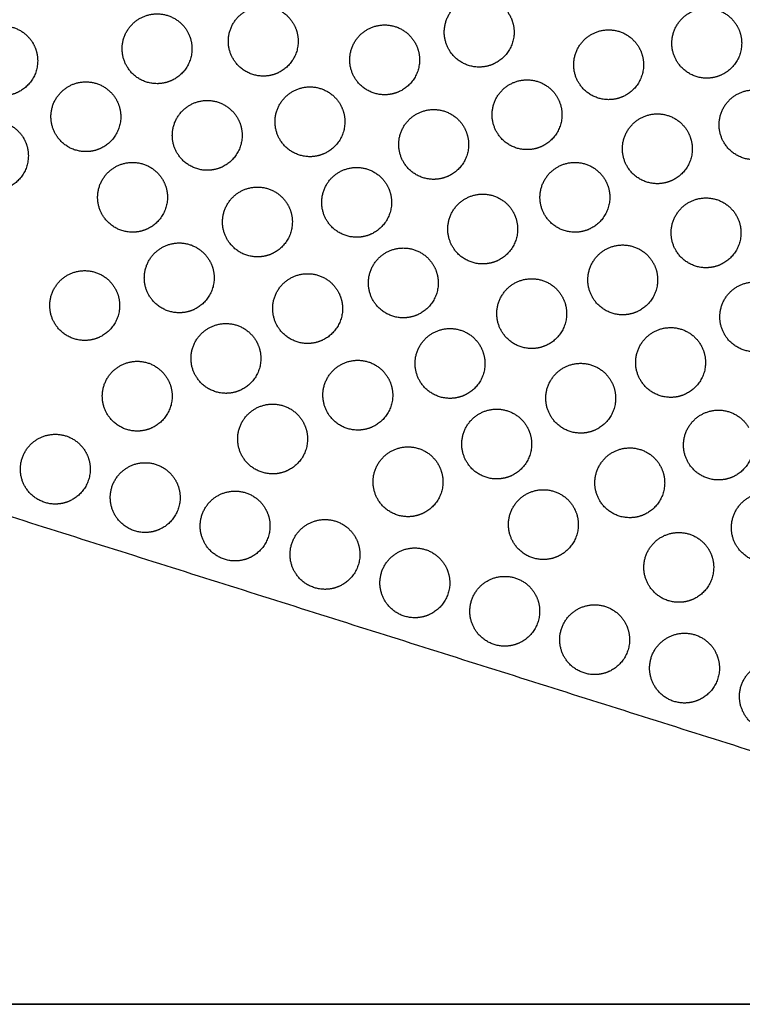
# Model space of a CAD drawing. Header units: millimetres. Extents: x -125 to 375, y 0 to 433.
# Tile 23 of 45: x 118 to 180, y 0 to 85. Entities that reach past the tile are written whole.
import ezdxf

# ---------------------------------------------------------------- set-up
doc = ezdxf.new("R2010")
doc.units = ezdxf.units.MM
doc.layers.add('Layer 01', color=18, linetype='Continuous', true_color=0x000000)

msp = doc.modelspace()

# ---------------------------------------------------------------- linework, layer by layer
at = {"layer": 'Layer 01'}
for points in [[(125, 216.506, 76), (62.5, 108.253, 76), (0, 0, 76)], [(108.125, 44.852, 87), (116.563, 130.679, 81.5), (125, 216.506, 76)], [(250, 0, 76), (187.5, 108.253, 76), (125, 216.506, 76)], [(250, 0, 76), (179.063, 22.426, 81.5), (108.125, 44.852, 87)], [(0, 0), (125, 0), (250, 0)], [(250, 0, 76), (125, 0, 76), (0, 0, 76)]]:
    msp.add_open_spline(points, degree=2, dxfattribs=at)
at = {"layer": 'Layer 01', "extrusion": (0.09428, 0.054433, 0.994056)}
for points, weights, knots in [([(157.743, 80.521, 80.341), (156.011, 80.521, 80.505), (155.145, 82.021, 80.505), (153.645, 84.619, 80.505), (156.243, 86.119, 80.177), (158.841, 87.619, 79.848), (160.341, 85.021, 79.848)], [0.868347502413, 0.807007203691, 1, 0.707106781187, 1, 0.707106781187, 1], [5.529659, 5.529659, 5.529659, 9.49499, 9.49499, 15.512927, 15.512927, 21.530864, 21.530864, 21.530864]), ([(139.191, 79.743, 82.143), (137.459, 79.743, 82.307), (136.593, 81.243, 82.307), (135.093, 83.841, 82.307), (137.691, 85.341, 81.979), (140.29, 86.841, 81.65), (141.79, 84.243, 81.65)], [0.868347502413, 0.807007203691, 1, 0.707106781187, 1, 0.707106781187, 1], [5.529659, 5.529659, 5.529659, 9.49499, 9.49499, 15.512927, 15.512927, 21.530864, 21.530864, 21.530864]), ([(177.298, 79.568, 78.538), (175.566, 79.568, 78.703), (174.7, 81.068, 78.703), (173.2, 83.666, 78.703), (175.798, 85.166, 78.374), (178.396, 86.666, 78.046), (179.896, 84.068, 78.046)], [0.868347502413, 0.807007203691, 1, 0.707106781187, 1, 0.707106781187, 1], [5.529659, 5.529659, 5.529659, 9.49499, 9.49499, 15.512927, 15.512927, 21.530864, 21.530864, 21.530864]), ([(130.066, 79.094, 83.044), (128.334, 79.094, 83.208), (127.468, 80.594, 83.208), (125.968, 83.192, 83.208), (128.566, 84.692, 82.88), (131.164, 86.192, 82.551), (132.664, 83.594, 82.551)], [0.868347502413, 0.807007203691, 1, 0.707106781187, 1, 0.707106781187, 1], [5.529659, 5.529659, 5.529659, 9.49499, 9.49499, 15.512927, 15.512927, 21.530864, 21.530864, 21.530864]), ([(116.809, 78.06, 84.358), (115.077, 78.06, 84.522), (114.211, 79.56, 84.522), (112.711, 82.158, 84.522), (115.309, 83.658, 84.194), (117.907, 85.158, 83.865), (119.407, 82.56, 83.865)], [0.868347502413, 0.807007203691, 1, 0.707106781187, 1, 0.707106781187, 1], [5.529659, 5.529659, 5.529659, 9.49499, 9.49499, 15.512927, 15.512927, 21.530864, 21.530864, 21.530864]), ([(149.621, 78.142, 81.241), (147.889, 78.142, 81.406), (147.023, 79.642, 81.406), (145.523, 82.24, 81.406), (148.121, 83.74, 81.077), (150.719, 85.24, 80.749), (152.219, 82.642, 80.749)], [0.868347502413, 0.807007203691, 1, 0.707106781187, 1, 0.707106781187, 1], [5.529659, 5.529659, 5.529659, 9.49499, 9.49499, 15.512927, 15.512927, 21.530864, 21.530864, 21.530864]), ([(168.867, 77.721, 79.439), (167.135, 77.721, 79.603), (166.269, 79.221, 79.603), (164.769, 81.819, 79.603), (167.367, 83.319, 79.275), (169.965, 84.819, 78.946), (171.465, 82.221, 78.946)], [0.868347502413, 0.807007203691, 1, 0.707106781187, 1, 0.707106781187, 1], [5.529659, 5.529659, 5.529659, 9.49499, 9.49499, 15.512927, 15.512927, 21.530864, 21.530864, 21.530864]), ([(142.191, 82.743, 81.694), (142.191, 81.011, 81.789), (140.691, 80.145, 81.979), (139.995, 79.743, 82.067), (139.191, 79.743, 82.143)], [0.868347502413, 0.807007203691, 1, 0.900099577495, 0.868347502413], [0, 0, 0, 3.477052, 3.477052, 5.529659, 5.529659, 5.529659]), ([(152.621, 81.142, 80.793), (152.621, 79.41, 80.888), (151.121, 78.544, 81.077), (150.424, 78.142, 81.165), (149.621, 78.142, 81.241)], [0.868347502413, 0.807007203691, 1, 0.900099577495, 0.868347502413], [0, 0, 0, 3.477052, 3.477052, 5.529659, 5.529659, 5.529659]), ([(171.867, 80.721, 78.99), (171.867, 78.989, 79.085), (170.367, 78.123, 79.275), (169.671, 77.721, 79.363), (168.867, 77.721, 79.439)], [0.868347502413, 0.807007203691, 1, 0.900099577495, 0.868347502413], [0, 0, 0, 3.477052, 3.477052, 5.529659, 5.529659, 5.529659]), ([(123.949, 73.255, 83.944), (122.217, 73.255, 84.108), (121.351, 74.755, 84.108), (119.851, 77.353, 84.108), (122.449, 78.853, 83.78), (125.047, 80.353, 83.451), (126.547, 77.755, 83.451)], [0.868347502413, 0.807007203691, 1, 0.707106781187, 1, 0.707106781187, 1], [5.529659, 5.529659, 5.529659, 9.49499, 9.49499, 15.512927, 15.512927, 21.530864, 21.530864, 21.530864]), ([(143.203, 72.821, 82.142), (141.471, 72.821, 82.306), (140.605, 74.321, 82.306), (139.105, 76.919, 82.306), (141.703, 78.419, 81.977), (144.301, 79.919, 81.649), (145.801, 77.321, 81.649)], [0.868347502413, 0.807007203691, 1, 0.707106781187, 1, 0.707106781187, 1], [5.529659, 5.529659, 5.529659, 9.49499, 9.49499, 15.512927, 15.512927, 21.530864, 21.530864, 21.530864]), ([(161.855, 73.426, 80.339), (160.123, 73.426, 80.504), (159.257, 74.926, 80.504), (157.757, 77.524, 80.504), (160.355, 79.024, 80.175), (162.953, 80.524, 79.847), (164.453, 77.926, 79.847)], [0.868347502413, 0.807007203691, 1, 0.707106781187, 1, 0.707106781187, 1], [5.529659, 5.529659, 5.529659, 9.49499, 9.49499, 15.512927, 15.512927, 21.530864, 21.530864, 21.530864]), ([(181.359, 72.56, 78.537), (179.627, 72.56, 78.701), (178.761, 74.06, 78.701), (177.261, 76.658, 78.701), (179.859, 78.158, 78.373), (182.457, 79.658, 78.044), (183.957, 77.06, 78.044)], [0.868347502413, 0.807007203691, 1, 0.707106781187, 1, 0.707106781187, 1], [5.529659, 5.529659, 5.529659, 9.49499, 9.49499, 15.512927, 15.512927, 21.530864, 21.530864, 21.530864]), ([(134.378, 71.654, 83.042), (132.646, 71.654, 83.207), (131.78, 73.154, 83.207), (130.28, 75.752, 83.207), (132.878, 77.252, 82.878), (135.476, 78.752, 82.55), (136.976, 76.154, 82.55)], [0.868347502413, 0.807007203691, 1, 0.707106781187, 1, 0.707106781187, 1], [5.529659, 5.529659, 5.529659, 9.49499, 9.49499, 15.512927, 15.512927, 21.530864, 21.530864, 21.530864]), ([(153.833, 70.874, 81.24), (152.101, 70.874, 81.404), (151.235, 72.374, 81.404), (149.735, 74.972, 81.404), (152.333, 76.472, 81.076), (154.931, 77.972, 80.747), (156.431, 75.374, 80.747)], [0.868347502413, 0.807007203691, 1, 0.707106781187, 1, 0.707106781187, 1], [5.529659, 5.529659, 5.529659, 9.49499, 9.49499, 15.512927, 15.512927, 21.530864, 21.530864, 21.530864]), ([(173.051, 70.501, 79.438), (171.319, 70.501, 79.602), (170.453, 72.001, 79.602), (168.953, 74.599, 79.602), (171.551, 76.099, 79.273), (174.149, 77.599, 78.945), (175.649, 75.001, 78.945)], [0.868347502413, 0.807007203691, 1, 0.707106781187, 1, 0.707106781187, 1], [5.529659, 5.529659, 5.529659, 9.49499, 9.49499, 15.512927, 15.512927, 21.530864, 21.530864, 21.530864]), ([(116.007, 69.899, 84.881), (114.275, 69.899, 85.045), (113.409, 71.399, 85.045), (111.909, 73.997, 85.045), (114.507, 75.497, 84.717), (117.105, 76.997, 84.388), (118.605, 74.399, 84.388)], [0.868347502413, 0.807007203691, 1, 0.707106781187, 1, 0.707106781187, 1], [5.529659, 5.529659, 5.529659, 9.49499, 9.49499, 15.512927, 15.512927, 21.530864, 21.530864, 21.530864]), ([(176.051, 73.501, 78.989), (176.051, 71.769, 79.084), (174.551, 70.903, 79.273), (173.855, 70.501, 79.361), (173.051, 70.501, 79.438)], [0.868347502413, 0.807007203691, 1, 0.900099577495, 0.868347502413], [0, 0, 0, 3.477052, 3.477052, 5.529659, 5.529659, 5.529659]), ([(127.961, 66.333, 83.942), (126.229, 66.333, 84.107), (125.363, 67.833, 84.107), (123.863, 70.431, 84.107), (126.461, 71.931, 83.778), (129.059, 73.431, 83.45), (130.559, 70.833, 83.45)], [0.868347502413, 0.807007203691, 1, 0.707106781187, 1, 0.707106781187, 1], [5.529659, 5.529659, 5.529659, 9.49499, 9.49499, 15.512927, 15.512927, 21.530864, 21.530864, 21.530864]), ([(165.967, 66.331, 80.338), (164.235, 66.331, 80.502), (163.369, 67.831, 80.502), (161.869, 70.43, 80.502), (164.467, 71.93, 80.174), (167.065, 73.43, 79.845), (168.565, 70.831, 79.845)], [0.868347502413, 0.807007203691, 1, 0.707106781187, 1, 0.707106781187, 1], [5.529659, 5.529659, 5.529659, 9.49499, 9.49499, 15.512927, 15.512927, 21.530864, 21.530864, 21.530864]), ([(147.214, 65.9, 82.14), (145.482, 65.9, 82.304), (144.616, 67.4, 82.304), (143.116, 69.998, 82.304), (145.714, 71.498, 81.976), (148.312, 72.998, 81.647), (149.812, 70.4, 81.647)], [0.868347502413, 0.807007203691, 1, 0.707106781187, 1, 0.707106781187, 1], [5.529659, 5.529659, 5.529659, 9.49499, 9.49499, 15.512927, 15.512927, 21.530864, 21.530864, 21.530864]), ([(138.691, 64.213, 83.041), (136.959, 64.213, 83.205), (136.093, 65.713, 83.205), (134.593, 68.311, 83.205), (137.191, 69.811, 82.877), (139.789, 71.311, 82.548), (141.289, 68.713, 82.548)], [0.868347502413, 0.807007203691, 1, 0.707106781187, 1, 0.707106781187, 1], [5.529659, 5.529659, 5.529659, 9.49499, 9.49499, 15.512927, 15.512927, 21.530864, 21.530864, 21.530864]), ([(158.045, 63.607, 81.238), (156.313, 63.607, 81.403), (155.447, 65.107, 81.403), (153.947, 67.705, 81.403), (156.545, 69.205, 81.074), (159.143, 70.705, 80.746), (160.643, 68.107, 80.746)], [0.868347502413, 0.807007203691, 1, 0.707106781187, 1, 0.707106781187, 1], [5.529659, 5.529659, 5.529659, 9.49499, 9.49499, 15.512927, 15.512927, 21.530864, 21.530864, 21.530864]), ([(150.214, 68.9, 81.691), (150.214, 67.168, 81.786), (148.714, 66.302, 81.976), (148.018, 65.9, 82.064), (147.214, 65.9, 82.14)], [0.868347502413, 0.807007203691, 1, 0.900099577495, 0.868347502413], [0, 0, 0, 3.477052, 3.477052, 5.529659, 5.529659, 5.529659]), ([(177.236, 63.281, 79.436), (175.504, 63.281, 79.6), (174.638, 64.781, 79.6), (173.138, 67.379, 79.6), (175.736, 68.879, 79.272), (178.334, 70.379, 78.943), (179.834, 67.781, 78.943)], [0.868347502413, 0.807007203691, 1, 0.707106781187, 1, 0.707106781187, 1], [5.529659, 5.529659, 5.529659, 9.49499, 9.49499, 15.512927, 15.512927, 21.530864, 21.530864, 21.530864]), ([(131.972, 59.411, 83.941), (130.24, 59.411, 84.105), (129.374, 60.911, 84.105), (127.874, 63.51, 84.105), (130.472, 65.01, 83.777), (133.07, 66.51, 83.448), (134.57, 63.911, 83.448)], [0.868347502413, 0.807007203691, 1, 0.707106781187, 1, 0.707106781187, 1], [5.529659, 5.529659, 5.529659, 9.49499, 9.49499, 15.512927, 15.512927, 21.530864, 21.530864, 21.530864]), ([(170.078, 59.237, 80.336), (168.346, 59.237, 80.501), (167.48, 60.737, 80.501), (165.98, 63.335, 80.501), (168.578, 64.835, 80.172), (171.176, 66.335, 79.844), (172.676, 63.737, 79.844)], [0.868347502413, 0.807007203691, 1, 0.707106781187, 1, 0.707106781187, 1], [5.529659, 5.529659, 5.529659, 9.49499, 9.49499, 15.512927, 15.512927, 21.530864, 21.530864, 21.530864]), ([(151.226, 58.978, 82.139), (149.494, 58.978, 82.303), (148.628, 60.478, 82.303), (147.128, 63.076, 82.303), (149.726, 64.576, 81.974), (152.324, 66.076, 81.646), (153.824, 63.478, 81.646)], [0.868347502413, 0.807007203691, 1, 0.707106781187, 1, 0.707106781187, 1], [5.529659, 5.529659, 5.529659, 9.49499, 9.49499, 15.512927, 15.512927, 21.530864, 21.530864, 21.530864]), ([(123.85, 57.033, 84.842), (122.118, 57.033, 85.006), (121.252, 58.533, 85.006), (119.752, 61.131, 85.006), (122.35, 62.631, 84.677), (124.948, 64.131, 84.349), (126.448, 61.533, 84.349)], [0.868347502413, 0.807007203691, 1, 0.707106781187, 1, 0.707106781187, 1], [5.529659, 5.529659, 5.529659, 9.49499, 9.49499, 15.512927, 15.512927, 21.530864, 21.530864, 21.530864]), ([(143.003, 56.772, 83.039), (141.271, 56.772, 83.204), (140.405, 58.272, 83.204), (138.905, 60.87, 83.204), (141.503, 62.37, 82.875), (144.101, 63.87, 82.546), (145.601, 61.272, 82.546)], [0.868347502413, 0.807007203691, 1, 0.707106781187, 1, 0.707106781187, 1], [5.529659, 5.529659, 5.529659, 9.49499, 9.49499, 15.512927, 15.512927, 21.530864, 21.530864, 21.530864]), ([(162.257, 56.339, 81.237), (160.525, 56.339, 81.401), (159.659, 57.839, 81.401), (158.159, 60.437, 81.401), (160.757, 61.937, 81.073), (163.355, 63.437, 80.744), (164.855, 60.839, 80.744)], [0.868347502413, 0.807007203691, 1, 0.707106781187, 1, 0.707106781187, 1], [5.529659, 5.529659, 5.529659, 9.49499, 9.49499, 15.512927, 15.512927, 21.530864, 21.530864, 21.530864]), ([(181.42, 56.061, 79.435), (179.688, 56.061, 79.599), (178.822, 57.561, 79.599), (177.322, 60.159, 79.599), (179.92, 61.659, 79.27), (182.518, 63.159, 78.942), (184.018, 60.561, 78.942)], [0.868347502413, 0.807007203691, 1, 0.707106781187, 1, 0.707106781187, 1], [5.529659, 5.529659, 5.529659, 9.49499, 9.49499, 15.512927, 15.512927, 21.530864, 21.530864, 21.530864]), ([(146.003, 59.772, 82.59), (146.003, 58.04, 82.685), (144.503, 57.174, 82.875), (143.807, 56.772, 82.963), (143.003, 56.772, 83.039)], [0.868347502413, 0.807007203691, 1, 0.900099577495, 0.868347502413], [0, 0, 0, 3.477052, 3.477052, 5.529659, 5.529659, 5.529659]), ([(165.257, 59.339, 80.788), (165.257, 57.607, 80.883), (163.757, 56.741, 81.073), (163.061, 56.339, 81.161), (162.257, 56.339, 81.237)], [0.868347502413, 0.807007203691, 1, 0.900099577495, 0.868347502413], [0, 0, 0, 3.477052, 3.477052, 5.529659, 5.529659, 5.529659]), ([(135.984, 52.49, 83.94), (134.252, 52.49, 84.104), (133.386, 53.99, 84.104), (131.886, 56.588, 84.104), (134.484, 58.088, 83.775), (137.082, 59.588, 83.447), (138.582, 56.99, 83.447)], [0.868347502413, 0.807007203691, 1, 0.707106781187, 1, 0.707106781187, 1], [5.529659, 5.529659, 5.529659, 9.49499, 9.49499, 15.512927, 15.512927, 21.530864, 21.530864, 21.530864]), ([(155.237, 52.057, 82.137), (153.505, 52.057, 82.301), (152.639, 53.557, 82.301), (151.139, 56.155, 82.301), (153.737, 57.655, 81.973), (156.335, 59.155, 81.644), (157.835, 56.557, 81.644)], [0.868347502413, 0.807007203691, 1, 0.707106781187, 1, 0.707106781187, 1], [5.529659, 5.529659, 5.529659, 9.49499, 9.49499, 15.512927, 15.512927, 21.530864, 21.530864, 21.530864]), ([(174.19, 52.142, 80.335), (172.458, 52.142, 80.499), (171.592, 53.642, 80.499), (170.092, 56.24, 80.499), (172.69, 57.74, 80.171), (175.288, 59.24, 79.842), (176.788, 56.642, 79.842)], [0.868347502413, 0.807007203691, 1, 0.707106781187, 1, 0.707106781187, 1], [5.529659, 5.529659, 5.529659, 9.49499, 9.49499, 15.512927, 15.512927, 21.530864, 21.530864, 21.530864]), ([(128.363, 49.246, 84.84), (126.631, 49.246, 85.004), (125.765, 50.746, 85.004), (124.265, 53.344, 85.004), (126.863, 54.844, 84.676), (129.461, 56.344, 84.347), (130.961, 53.746, 84.347)], [0.868347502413, 0.807007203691, 1, 0.707106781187, 1, 0.707106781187, 1], [5.529659, 5.529659, 5.529659, 9.49499, 9.49499, 15.512927, 15.512927, 21.530864, 21.530864, 21.530864]), ([(147.315, 49.332, 83.038), (145.583, 49.332, 83.202), (144.717, 50.832, 83.202), (143.217, 53.43, 83.202), (145.815, 54.93, 82.873), (148.413, 56.43, 82.545), (149.913, 53.832, 82.545)], [0.868347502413, 0.807007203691, 1, 0.707106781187, 1, 0.707106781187, 1], [5.529659, 5.529659, 5.529659, 9.49499, 9.49499, 15.512927, 15.512927, 21.530864, 21.530864, 21.530864]), ([(166.469, 49.071, 81.235), (164.737, 49.071, 81.4), (163.871, 50.571, 81.4), (162.371, 53.169, 81.4), (164.969, 54.669, 81.071), (167.567, 56.169, 80.743), (169.067, 53.571, 80.743)], [0.868347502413, 0.807007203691, 1, 0.707106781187, 1, 0.707106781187, 1], [5.529659, 5.529659, 5.529659, 9.49499, 9.49499, 15.512927, 15.512927, 21.530864, 21.530864, 21.530864]), ([(150.315, 52.332, 82.589), (150.315, 50.599, 82.684), (148.815, 49.733, 82.873), (148.119, 49.332, 82.961), (147.315, 49.332, 83.038)], [0.868347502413, 0.807007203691, 1, 0.900099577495, 0.868347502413], [0, 0, 0, 3.477052, 3.477052, 5.529659, 5.529659, 5.529659]), ([(139.995, 45.568, 83.938), (138.263, 45.568, 84.102), (137.397, 47.068, 84.102), (135.897, 49.666, 84.102), (138.495, 51.166, 83.774), (141.093, 52.666, 83.445), (142.593, 50.068, 83.445)], [0.868347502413, 0.807007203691, 1, 0.707106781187, 1, 0.707106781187, 1], [5.529659, 5.529659, 5.529659, 9.49499, 9.49499, 15.512927, 15.512927, 21.530864, 21.530864, 21.530864]), ([(159.249, 45.135, 82.136), (157.517, 45.135, 82.3), (156.651, 46.635, 82.3), (155.151, 49.233, 82.3), (157.749, 50.733, 81.971), (160.347, 52.233, 81.643), (161.847, 49.635, 81.643)], [0.868347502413, 0.807007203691, 1, 0.707106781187, 1, 0.707106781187, 1], [5.529659, 5.529659, 5.529659, 9.49499, 9.49499, 15.512927, 15.512927, 21.530864, 21.530864, 21.530864]), ([(178.302, 45.048, 80.333), (176.57, 45.048, 80.498), (175.704, 46.548, 80.498), (174.204, 49.146, 80.498), (176.802, 50.646, 80.169), (179.4, 52.146, 79.841), (180.9, 49.548, 79.841)], [0.868347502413, 0.807007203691, 1, 0.707106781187, 1, 0.707106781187, 1], [5.529659, 5.529659, 5.529659, 9.49499, 9.49499, 15.512927, 15.512927, 21.530864, 21.530864, 21.530864]), ([(121.323, 42.976, 85.851), (119.591, 42.976, 86.015), (118.725, 44.476, 86.015), (117.225, 47.074, 86.015), (119.823, 48.574, 85.687), (122.421, 50.074, 85.358), (123.921, 47.476, 85.358)], [0.868347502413, 0.807007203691, 1, 0.707106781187, 1, 0.707106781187, 1], [5.529659, 5.529659, 5.529659, 9.49499, 9.49499, 15.512927, 15.512927, 21.530864, 21.530864, 21.530864]), ([(142.995, 48.568, 83.489), (142.995, 46.836, 83.584), (141.495, 45.97, 83.774), (140.799, 45.568, 83.862), (139.995, 45.568, 83.938)], [0.868347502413, 0.807007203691, 1, 0.900099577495, 0.868347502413], [0, 0, 0, 3.477052, 3.477052, 5.529659, 5.529659, 5.529659]), ([(151.628, 41.891, 83.036), (149.896, 41.891, 83.2), (149.03, 43.391, 83.2), (147.53, 45.989, 83.2), (150.128, 47.489, 82.872), (152.726, 48.989, 82.543), (154.226, 46.391, 82.543)], [0.868347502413, 0.807007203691, 1, 0.707106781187, 1, 0.707106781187, 1], [5.529659, 5.529659, 5.529659, 9.49499, 9.49499, 15.512927, 15.512927, 21.530864, 21.530864, 21.530864]), ([(162.249, 48.135, 81.687), (162.249, 46.403, 81.782), (160.749, 45.537, 81.971), (160.053, 45.135, 82.059), (159.249, 45.135, 82.136)], [0.868347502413, 0.807007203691, 1, 0.900099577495, 0.868347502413], [0, 0, 0, 3.477052, 3.477052, 5.529659, 5.529659, 5.529659]), ([(170.681, 41.804, 81.234), (168.949, 41.804, 81.398), (168.083, 43.304, 81.398), (166.583, 45.902, 81.398), (169.181, 47.402, 81.07), (171.779, 48.902, 80.741), (173.279, 46.304, 80.741)], [0.868347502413, 0.807007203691, 1, 0.707106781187, 1, 0.707106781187, 1], [5.529659, 5.529659, 5.529659, 9.49499, 9.49499, 15.512927, 15.512927, 21.530864, 21.530864, 21.530864]), ([(181.302, 48.048, 79.885), (181.302, 46.316, 79.979), (179.802, 45.45, 80.169), (179.106, 45.048, 80.257), (178.302, 45.048, 80.333)], [0.868347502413, 0.807007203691, 1, 0.900099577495, 0.868347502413], [0, 0, 0, 3.477052, 3.477052, 5.529659, 5.529659, 5.529659]), ([(129.047, 40.534, 85.252), (127.315, 40.534, 85.416), (126.449, 42.034, 85.416), (124.949, 44.632, 85.416), (127.547, 46.132, 85.088), (130.145, 47.632, 84.759), (131.645, 45.034, 84.759)], [0.868347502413, 0.807007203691, 1, 0.707106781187, 1, 0.707106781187, 1], [5.529659, 5.529659, 5.529659, 9.49499, 9.49499, 15.512927, 15.512927, 21.530864, 21.530864, 21.530864]), ([(154.628, 44.891, 82.587), (154.628, 43.159, 82.682), (153.128, 42.293, 82.872), (152.432, 41.891, 82.96), (151.628, 41.891, 83.036)], [0.868347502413, 0.807007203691, 1, 0.900099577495, 0.868347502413], [0, 0, 0, 3.477052, 3.477052, 5.529659, 5.529659, 5.529659]), ([(136.77, 38.092, 84.653), (135.038, 38.092, 84.818), (134.172, 39.592, 84.818), (132.672, 42.191, 84.818), (135.27, 43.691, 84.489), (137.868, 45.191, 84.161), (139.368, 42.592, 84.161)], [0.868347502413, 0.807007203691, 1, 0.707106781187, 1, 0.707106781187, 1], [5.529659, 5.529659, 5.529659, 9.49499, 9.49499, 15.512927, 15.512927, 21.530864, 21.530864, 21.530864]), ([(163.26, 38.213, 82.134), (161.528, 38.213, 82.299), (160.662, 39.713, 82.299), (159.162, 42.311, 82.299), (161.76, 43.811, 81.97), (164.358, 45.311, 81.641), (165.858, 42.713, 81.641)], [0.868347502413, 0.807007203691, 1, 0.707106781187, 1, 0.707106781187, 1], [5.529659, 5.529659, 5.529659, 9.49499, 9.49499, 15.512927, 15.512927, 21.530864, 21.530864, 21.530864]), ([(182.414, 37.953, 80.332), (180.682, 37.953, 80.496), (179.816, 39.453, 80.496), (178.316, 42.051, 80.496), (180.914, 43.551, 80.168), (183.512, 45.051, 79.839), (185.012, 42.453, 79.839)], [0.868347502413, 0.807007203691, 1, 0.707106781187, 1, 0.707106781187, 1], [5.529659, 5.529659, 5.529659, 9.49499, 9.49499, 15.512927, 15.512927, 21.530864, 21.530864, 21.530864]), ([(144.493, 35.651, 84.055), (142.761, 35.651, 84.219), (141.895, 37.151, 84.219), (140.395, 39.749, 84.219), (142.993, 41.249, 83.89), (145.591, 42.749, 83.562), (147.091, 40.151, 83.562)], [0.868347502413, 0.807007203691, 1, 0.707106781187, 1, 0.707106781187, 1], [5.529659, 5.529659, 5.529659, 9.49499, 9.49499, 15.512927, 15.512927, 21.530864, 21.530864, 21.530864]), ([(139.77, 41.092, 84.205), (139.77, 39.36, 84.299), (138.27, 38.494, 84.489), (137.574, 38.092, 84.577), (136.77, 38.092, 84.653)], [0.868347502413, 0.807007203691, 1, 0.900099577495, 0.868347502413], [0, 0, 0, 3.477052, 3.477052, 5.529659, 5.529659, 5.529659]), ([(166.26, 41.213, 81.685), (166.26, 39.481, 81.78), (164.76, 38.615, 81.97), (164.064, 38.213, 82.058), (163.26, 38.213, 82.134)], [0.868347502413, 0.807007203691, 1, 0.900099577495, 0.868347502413], [0, 0, 0, 3.477052, 3.477052, 5.529659, 5.529659, 5.529659]), ([(174.893, 34.536, 81.232), (173.161, 34.536, 81.397), (172.295, 36.036, 81.397), (170.795, 38.634, 81.397), (173.393, 40.134, 81.068), (175.991, 41.634, 80.74), (177.491, 39.036, 80.74)], [0.868347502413, 0.807007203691, 1, 0.707106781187, 1, 0.707106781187, 1], [5.529659, 5.529659, 5.529659, 9.49499, 9.49499, 15.512927, 15.512927, 21.530864, 21.530864, 21.530864]), ([(152.216, 33.209, 83.456), (150.484, 33.209, 83.62), (149.618, 34.709, 83.62), (148.118, 37.307, 83.62), (150.716, 38.807, 83.291), (153.314, 40.307, 82.963), (154.814, 37.709, 82.963)], [0.868347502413, 0.807007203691, 1, 0.707106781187, 1, 0.707106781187, 1], [5.529659, 5.529659, 5.529659, 9.49499, 9.49499, 15.512927, 15.512927, 21.530864, 21.530864, 21.530864]), ([(147.493, 38.651, 83.606), (147.493, 36.919, 83.701), (145.993, 36.053, 83.89), (145.297, 35.651, 83.978), (144.493, 35.651, 84.055)], [0.868347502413, 0.807007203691, 1, 0.900099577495, 0.868347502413], [0, 0, 0, 3.477052, 3.477052, 5.529659, 5.529659, 5.529659]), ([(159.94, 30.768, 82.857), (158.208, 30.768, 83.021), (157.342, 32.268, 83.021), (155.842, 34.866, 83.021), (158.44, 36.366, 82.693), (161.038, 37.866, 82.364), (162.538, 35.268, 82.364)], [0.868347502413, 0.807007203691, 1, 0.707106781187, 1, 0.707106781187, 1], [5.529659, 5.529659, 5.529659, 9.49499, 9.49499, 15.512927, 15.512927, 21.530864, 21.530864, 21.530864]), ([(167.663, 28.326, 82.258), (165.931, 28.326, 82.422), (165.065, 29.826, 82.422), (163.565, 32.424, 82.422), (166.163, 33.924, 82.094), (168.761, 35.424, 81.765), (170.261, 32.826, 81.765)], [0.868347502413, 0.807007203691, 1, 0.707106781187, 1, 0.707106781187, 1], [5.529659, 5.529659, 5.529659, 9.49499, 9.49499, 15.512927, 15.512927, 21.530864, 21.530864, 21.530864]), ([(162.94, 33.768, 82.408), (162.94, 32.036, 82.503), (161.44, 31.17, 82.693), (160.744, 30.768, 82.781), (159.94, 30.768, 82.857)], [0.868347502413, 0.807007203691, 1, 0.900099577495, 0.868347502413], [0, 0, 0, 3.477052, 3.477052, 5.529659, 5.529659, 5.529659]), ([(170.663, 31.326, 81.809), (170.663, 29.594, 81.904), (169.163, 28.728, 82.094), (168.467, 28.326, 82.182), (167.663, 28.326, 82.258)], [0.868347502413, 0.807007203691, 1, 0.900099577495, 0.868347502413], [0, 0, 0, 3.477052, 3.477052, 5.529659, 5.529659, 5.529659]), ([(175.386, 25.884, 81.659), (173.654, 25.884, 81.824), (172.788, 27.384, 81.824), (171.288, 29.983, 81.824), (173.886, 31.483, 81.495), (176.484, 32.983, 81.166), (177.984, 30.384, 81.166)], [0.868347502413, 0.807007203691, 1, 0.707106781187, 1, 0.707106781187, 1], [5.529659, 5.529659, 5.529659, 9.49499, 9.49499, 15.512927, 15.512927, 21.530864, 21.530864, 21.530864]), ([(183.109, 23.443, 81.06), (181.377, 23.443, 81.225), (180.511, 24.943, 81.225), (179.011, 27.541, 81.225), (181.609, 29.041, 80.896), (184.207, 30.541, 80.568), (185.707, 27.943, 80.568)], [0.868347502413, 0.807007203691, 1, 0.707106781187, 1, 0.707106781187, 1], [5.529659, 5.529659, 5.529659, 9.49499, 9.49499, 15.512927, 15.512927, 21.530864, 21.530864, 21.530864])]:
    msp.add_rational_spline(points, weights, degree=2, knots=knots, dxfattribs=at)
at = {"layer": 'Layer 01', "extrusion": (-0.09428, -0.054433, -0.994056)}
for points in [[(160.341, 85.021, 79.848), (160.743, 84.325, 79.848), (160.743, 83.521, 79.892)], [(141.79, 84.243, 81.65), (142.191, 83.547, 81.65), (142.191, 82.743, 81.694)], [(179.896, 84.068, 78.046), (180.298, 83.372, 78.046), (180.298, 82.568, 78.09)], [(132.664, 83.594, 82.551), (133.066, 82.898, 82.551), (133.066, 82.094, 82.595)], [(119.407, 82.56, 83.865), (119.809, 81.864, 83.865), (119.809, 81.06, 83.909)], [(152.219, 82.642, 80.749), (152.621, 81.946, 80.749), (152.621, 81.142, 80.793)], [(171.465, 82.221, 78.946), (171.867, 81.525, 78.946), (171.867, 80.721, 78.99)], [(164.453, 77.926, 79.847), (164.855, 77.23, 79.847), (164.855, 76.426, 79.891)], [(126.547, 77.755, 83.451), (126.949, 77.058, 83.451), (126.949, 76.255, 83.495)], [(145.801, 77.321, 81.649), (146.203, 76.625, 81.649), (146.203, 75.821, 81.693)], [(136.976, 76.154, 82.55), (137.378, 75.457, 82.55), (137.378, 74.654, 82.594)], [(156.431, 75.374, 80.747), (156.833, 74.678, 80.747), (156.833, 73.874, 80.791)], [(175.649, 75.001, 78.945), (176.051, 74.305, 78.945), (176.051, 73.501, 78.989)], [(118.605, 74.399, 84.388), (119.007, 73.703, 84.388), (119.007, 72.899, 84.432)], [(130.559, 70.833, 83.45), (130.961, 70.137, 83.45), (130.961, 69.333, 83.494)], [(149.812, 70.4, 81.647), (150.214, 69.704, 81.647), (150.214, 68.9, 81.691)], [(168.565, 70.831, 79.845), (168.967, 70.135, 79.845), (168.967, 69.331, 79.889)], [(141.289, 68.713, 82.548), (141.691, 68.017, 82.548), (141.691, 67.213, 82.592)], [(160.643, 68.107, 80.746), (161.045, 67.41, 80.746), (161.045, 66.607, 80.79)], [(179.834, 67.781, 78.943), (180.236, 67.085, 78.943), (180.236, 66.281, 78.987)], [(134.57, 63.911, 83.448), (134.972, 63.215, 83.448), (134.972, 62.411, 83.492)], [(153.824, 63.478, 81.646), (154.226, 62.782, 81.646), (154.226, 61.978, 81.69)], [(172.676, 63.737, 79.844), (173.078, 63.041, 79.844), (173.078, 62.237, 79.888)], [(126.448, 61.533, 84.349), (126.85, 60.836, 84.349), (126.85, 60.033, 84.393)], [(145.601, 61.272, 82.546), (146.003, 60.576, 82.546), (146.003, 59.772, 82.59)], [(164.855, 60.839, 80.744), (165.257, 60.143, 80.744), (165.257, 59.339, 80.788)], [(138.582, 56.99, 83.447), (138.984, 56.294, 83.447), (138.984, 55.49, 83.491)], [(157.835, 56.557, 81.644), (158.237, 55.86, 81.644), (158.237, 55.057, 81.688)], [(176.788, 56.642, 79.842), (177.19, 55.946, 79.842), (177.19, 55.142, 79.886)], [(130.961, 53.746, 84.347), (131.363, 53.05, 84.347), (131.363, 52.246, 84.391)], [(149.913, 53.832, 82.545), (150.315, 53.135, 82.545), (150.315, 52.332, 82.589)], [(169.067, 53.571, 80.743), (169.469, 52.875, 80.743), (169.469, 52.071, 80.787)], [(142.593, 50.068, 83.445), (142.995, 49.372, 83.445), (142.995, 48.568, 83.489)], [(161.847, 49.635, 81.643), (162.249, 48.939, 81.643), (162.249, 48.135, 81.687)], [(123.921, 47.476, 85.358), (124.323, 46.78, 85.358), (124.323, 45.976, 85.402)], [(154.226, 46.391, 82.543), (154.628, 45.695, 82.543), (154.628, 44.891, 82.587)], [(173.279, 46.304, 80.741), (173.681, 45.607, 80.741), (173.681, 44.804, 80.785)], [(131.645, 45.034, 84.759), (132.047, 44.338, 84.759), (132.047, 43.534, 84.803)], [(139.368, 42.592, 84.161), (139.77, 41.896, 84.161), (139.77, 41.092, 84.205)], [(165.858, 42.713, 81.641), (166.26, 42.017, 81.641), (166.26, 41.213, 81.685)], [(147.091, 40.151, 83.562), (147.493, 39.455, 83.562), (147.493, 38.651, 83.606)], [(177.491, 39.036, 80.74), (177.893, 38.34, 80.74), (177.893, 37.536, 80.784)], [(154.814, 37.709, 82.963), (155.216, 37.013, 82.963), (155.216, 36.209, 83.007)], [(162.538, 35.268, 82.364), (162.94, 34.572, 82.364), (162.94, 33.768, 82.408)], [(170.261, 32.826, 81.765), (170.663, 32.13, 81.765), (170.663, 31.326, 81.809)], [(177.984, 30.384, 81.166), (178.386, 29.688, 81.166), (178.386, 28.884, 81.21)]]:
    msp.add_rational_spline(points, [1, 0.900099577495, 0.868347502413], degree=2, dxfattribs=at)
for points in [[(160.743, 83.521, 79.892), (160.743, 81.789, 79.987), (159.243, 80.923, 80.177), (158.547, 80.521, 80.265), (157.743, 80.521, 80.341)], [(133.066, 82.094, 82.595), (133.066, 80.362, 82.69), (131.566, 79.496, 82.88), (130.87, 79.094, 82.968), (130.066, 79.094, 83.044)], [(180.298, 82.568, 78.09), (180.298, 80.836, 78.184), (178.798, 79.97, 78.374), (178.101, 79.568, 78.462), (177.298, 79.568, 78.538)], [(119.809, 81.06, 83.909), (119.809, 79.328, 84.004), (118.309, 78.462, 84.194), (117.613, 78.06, 84.282), (116.809, 78.06, 84.358)], [(126.949, 76.255, 83.495), (126.949, 74.523, 83.59), (125.449, 73.657, 83.78), (124.753, 73.255, 83.868), (123.949, 73.255, 83.944)], [(164.855, 76.426, 79.891), (164.855, 74.694, 79.985), (163.355, 73.828, 80.175), (162.659, 73.426, 80.263), (161.855, 73.426, 80.339)], [(146.203, 75.821, 81.693), (146.203, 74.089, 81.788), (144.703, 73.223, 81.977), (144.007, 72.821, 82.065), (143.203, 72.821, 82.142)], [(137.378, 74.654, 82.594), (137.378, 72.922, 82.688), (135.878, 72.056, 82.878), (135.182, 71.654, 82.966), (134.378, 71.654, 83.042)], [(156.833, 73.874, 80.791), (156.833, 72.142, 80.886), (155.333, 71.276, 81.076), (154.636, 70.874, 81.164), (153.833, 70.874, 81.24)], [(119.007, 72.899, 84.432), (119.007, 71.167, 84.527), (117.507, 70.301, 84.717), (116.811, 69.899, 84.805), (116.007, 69.899, 84.881)], [(130.961, 69.333, 83.494), (130.961, 67.601, 83.588), (129.461, 66.735, 83.778), (128.765, 66.333, 83.866), (127.961, 66.333, 83.942)], [(168.967, 69.331, 79.889), (168.967, 67.599, 79.984), (167.467, 66.733, 80.174), (166.77, 66.331, 80.262), (165.967, 66.331, 80.338)], [(141.691, 67.213, 82.592), (141.691, 65.481, 82.687), (140.191, 64.615, 82.877), (139.495, 64.213, 82.965), (138.691, 64.213, 83.041)], [(161.045, 66.607, 80.79), (161.045, 64.874, 80.884), (159.545, 64.008, 81.074), (158.849, 63.607, 81.162), (158.045, 63.607, 81.238)], [(180.236, 66.281, 78.987), (180.236, 64.549, 79.082), (178.736, 63.683, 79.272), (178.039, 63.281, 79.36), (177.236, 63.281, 79.436)], [(134.972, 62.411, 83.492), (134.972, 60.679, 83.587), (133.472, 59.813, 83.777), (132.776, 59.411, 83.865), (131.972, 59.411, 83.941)], [(154.226, 61.978, 81.69), (154.226, 60.246, 81.785), (152.726, 59.38, 81.974), (152.03, 58.978, 82.062), (151.226, 58.978, 82.139)], [(173.078, 62.237, 79.888), (173.078, 60.505, 79.982), (171.578, 59.639, 80.172), (170.882, 59.237, 80.26), (170.078, 59.237, 80.336)], [(126.85, 60.033, 84.393), (126.85, 58.301, 84.488), (125.35, 57.434, 84.677), (124.654, 57.033, 84.765), (123.85, 57.033, 84.842)], [(138.984, 55.49, 83.491), (138.984, 53.758, 83.586), (137.484, 52.892, 83.775), (136.788, 52.49, 83.863), (135.984, 52.49, 83.94)], [(158.237, 55.057, 81.688), (158.237, 53.324, 81.783), (156.737, 52.458, 81.973), (156.041, 52.057, 82.061), (155.237, 52.057, 82.137)], [(177.19, 55.142, 79.886), (177.19, 53.41, 79.981), (175.69, 52.544, 80.171), (174.994, 52.142, 80.259), (174.19, 52.142, 80.335)], [(131.363, 52.246, 84.391), (131.363, 50.514, 84.486), (129.863, 49.648, 84.676), (129.166, 49.246, 84.764), (128.363, 49.246, 84.84)], [(169.469, 52.071, 80.787), (169.469, 50.339, 80.881), (167.969, 49.473, 81.071), (167.273, 49.071, 81.159), (166.469, 49.071, 81.235)], [(124.323, 45.976, 85.402), (124.323, 44.244, 85.497), (122.823, 43.378, 85.687), (122.127, 42.976, 85.775), (121.323, 42.976, 85.851)], [(173.681, 44.804, 80.785), (173.681, 43.072, 80.88), (172.181, 42.205, 81.07), (171.485, 41.804, 81.158), (170.681, 41.804, 81.234)], [(132.047, 43.534, 84.803), (132.047, 41.802, 84.898), (130.547, 40.936, 85.088), (129.851, 40.534, 85.176), (129.047, 40.534, 85.252)], [(177.893, 37.536, 80.784), (177.893, 35.804, 80.878), (176.393, 34.938, 81.068), (175.697, 34.536, 81.156), (174.893, 34.536, 81.232)], [(155.216, 36.209, 83.007), (155.216, 34.477, 83.102), (153.716, 33.611, 83.291), (153.02, 33.209, 83.379), (152.216, 33.209, 83.456)], [(178.386, 28.884, 81.21), (178.386, 27.152, 81.305), (176.886, 26.286, 81.495), (176.19, 25.884, 81.583), (175.386, 25.884, 81.659)]]:
    msp.add_rational_spline(points, [0.868347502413, 0.807007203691, 1, 0.900099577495, 0.868347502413], degree=2, knots=[0, 0, 0, 3.477052, 3.477052, 5.529659, 5.529659, 5.529659], dxfattribs=at)

doc.saveas('drawing.dxf')
